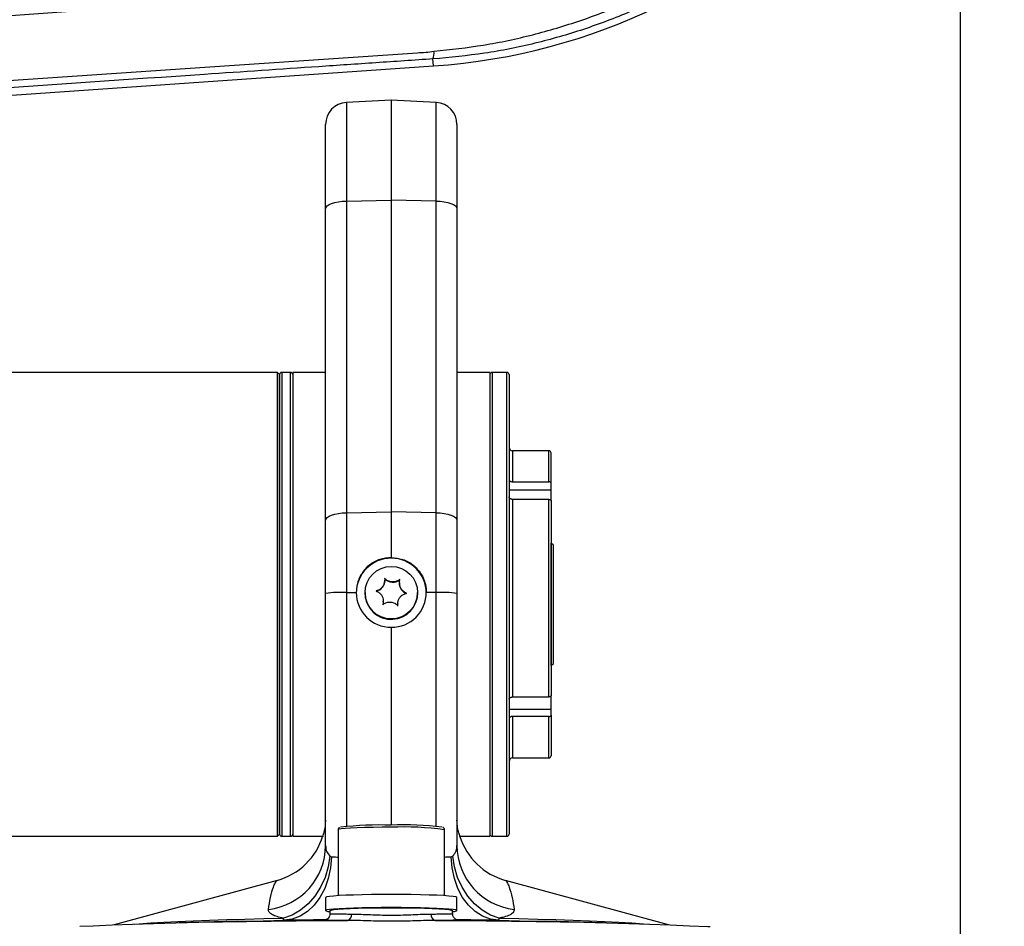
# Model space of a CAD drawing. Extents: x 0 to 8410, y 0 to 5940.
# Tile 50 of 158: x 1413 to 1638, y 4039 to 4247. Entities that reach past the tile are written whole.
import ezdxf

# ---------------------------------------------------------------- set-up
doc = ezdxf.new("R2010")
doc.units = 0
doc.header["$LTSCALE"] = 10
doc.linetypes.add('CENTERX2', pattern=[20.32, 12.7, -2.54, 2.54, -2.54])
doc.layers.get('0').update_dxf_attribs({"linetype": 'CONTINUOUS'})
doc.styles.add('SLDTEXTSTYLE0', font='TXT', dxfattribs={"width": 0.605})
doc.dimstyles.new('SLDDIMSTYLE1', dxfattribs={"dimtxt": 50, "dimasz": 50, "dimexe": 0, "dimexo": 0.0625, "dimgap": 12.5, "dimtad": 1, "dimdec": 1, "dimrnd": 1e-09, "dimzin": 12, "dimtxsty": 'SLDTEXTSTYLE0', "dimsah": 1, "dimcen": 0.09, "dimazin": 3, "dimtfac": 1, "dimtofl": 0, "dimtmove": 0, "dimatfit": 3, "dimtolj": 1, "dimtzin": 12})

# ---------------------------------------------------------------- blocks, each defined once
blk = doc.blocks.new('_D_21')
at = {"color": 7, "linetype": 'CONTINUOUS'}
for p, q in [((617.65, 4028.63), (617.65, 4923.91)), ((1627.65, 4028.63), (1627.65, 4923.91)), ((1627.65, 4908.91), (617.65, 4908.91))]:
    blk.add_line(p, q, dxfattribs=at)
for points in [[(617.65, 4908.91), (667.65, 4901.41), (667.65, 4916.41)], [(1627.65, 4908.91), (1577.65, 4916.41), (1577.65, 4901.41)]]:
    blk.add_solid(points, dxfattribs=at)
at = {"color": 7, "linetype": 'CONTINUOUS', "insert": (1046.26, 4973.37), "char_height": 50, "attachment_point": 1, "style": 'SLDTEXTSTYLE0'}
blk.add_mtext('1010', dxfattribs=at)

msp = doc.modelspace()

# ---------------------------------------------------------------- linework, layer by layer
at = {"color": 8, "linetype": 'CONTINUOUS'}
for p, q in [((1507.277181, 4236.033489), (1507.166227, 4237.642576)), ((1487.386336, 4227.686931), (1487.386336, 4205.16925)), ((1507.909706, 4205.16925), (1507.909706, 4227.686931)), ((1487.386336, 4205.16925), (1497.648021, 4205.358555)), ((1487.386336, 4205.16925), (1487.386336, 4133.951475)), ((1507.909706, 4205.16925), (1497.648021, 4205.358555)), ((1507.909706, 4133.951475), (1507.909706, 4205.16925)), ((1472.648015, 4166.021635), (1472.648015, 4062.423517)), ((1474.648019, 4060.021688), (1474.648019, 4166.021635)), ((1520.648023, 4166.021635), (1520.648023, 4077.559282)), ((1524.048021, 4060.021688), (1524.048021, 4166.021635)), ((1525.348028, 4148.121645), (1525.348028, 4141.018917)), ((1533.648034, 4141.018917), (1533.648034, 4148.121645)), ((1524.548014, 4139.18214), (1534.148028, 4139.18214)), ((1525.348028, 4137.004186), (1525.348028, 4091.851761)), ((1533.648034, 4091.851761), (1533.648034, 4137.004186)), ((1487.386336, 4133.951475), (1497.648021, 4134.140779)), ((1487.386336, 4133.951475), (1487.386336, 4115.733911)), ((1507.909706, 4133.951475), (1497.648021, 4134.140779)), ((1507.909706, 4115.733911), (1507.909706, 4133.951475)), ((1487.386336, 4115.733911), (1489.648034, 4115.739395)), ((1487.386336, 4115.733911), (1487.386336, 4062.277366)), ((1507.909706, 4115.733911), (1505.648007, 4115.739395)), ((1507.909706, 4062.277366), (1507.909706, 4115.733911)), ((1524.548014, 4089.046289), (1534.148028, 4089.046289)), ((1525.348028, 4087.392618), (1525.348028, 4077.921678)), ((1533.648034, 4077.921678), (1533.648034, 4087.392618)), ((1520.648023, 4077.559282), (1520.648023, 4060.021688)), ((1472.648015, 4062.423517), (1472.648015, 4060.021688)), ((1522.3008, 4041.301777), (1522.132864, 4040.815164))]:
    msp.add_line(p, q, dxfattribs=at)
at = {"color": 7, "linetype": 'CONTINUOUS'}
for p, q in [((1338.195329, 4224.376489), (1507.277181, 4236.033489)), ((1497.648021, 4228.224804), (1487.386336, 4227.686931)), ((1507.909706, 4227.686931), (1497.648021, 4228.224804)), ((1497.648021, 4228.224804), (1497.648021, 4205.358555)), ((1482.648035, 4203.411867), (1482.648035, 4222.693731)), ((1512.648007, 4222.693731), (1512.648007, 4203.411867)), ((1497.648021, 4205.358555), (1497.648021, 4134.140779)), ((1482.648035, 4132.193853), (1482.648035, 4203.411867)), ((1512.648007, 4203.411867), (1512.648007, 4132.193853)), ((1471.648028, 4166.021635), (1388.390651, 4166.021635)), ((1472.148021, 4165.521671), (1471.648028, 4166.021635)), ((1471.648028, 4060.021688), (1471.648028, 4166.021635)), ((1472.148021, 4062.900831), (1472.148021, 4165.521671)), ((1472.148021, 4165.521671), (1472.148021, 4060.521652)), ((1474.648019, 4166.021635), (1472.648015, 4166.021635)), ((1482.648035, 4166.021635), (1475.148013, 4166.021635)), ((1475.148013, 4166.021635), (1475.148013, 4150.610735)), ((1520.148029, 4166.021635), (1512.648007, 4166.021635)), ((1520.148029, 4166.021635), (1520.148029, 4060.021688)), ((1524.048021, 4166.021635), (1520.648023, 4166.021635)), ((1524.548014, 4165.521671), (1524.548014, 4060.521652)), ((1475.148013, 4150.610735), (1475.148013, 4060.021688)), ((1533.648034, 4148.121645), (1525.348028, 4148.121645)), ((1534.148028, 4140.645792), (1534.148028, 4147.621681)), ((1525.348028, 4141.018917), (1533.648034, 4141.018917)), ((1534.148028, 4139.18214), (1534.148028, 4140.645792)), ((1534.148028, 4136.619617), (1534.148028, 4139.18214)), ((1533.648034, 4137.004186), (1525.348028, 4137.004186)), ((1534.148028, 4136.6313), (1534.148028, 4092.187454)), ((1497.648021, 4134.140779), (1497.648021, 4123.725702)), ((1482.648035, 4115.506222), (1482.648035, 4132.193853)), ((1512.648007, 4132.193853), (1512.648007, 4115.506222)), ((1534.158012, 4127.021839), (1534.148028, 4127.021839)), ((1534.658035, 4126.521637), (1534.158012, 4127.021839)), ((1534.158012, 4114.327957), (1534.158012, 4127.021839)), ((1534.658035, 4114.281465), (1534.658035, 4126.521637)), ((1496.165117, 4118.473102), (1496.165117, 4118.527462)), ((1499.484887, 4117.922594), (1499.484887, 4117.860605)), ((1482.648035, 4057.887127), (1482.648035, 4115.506222)), ((1491.648009, 4115.694572), (1491.648009, 4115.649034)), ((1491.648009, 4115.649034), (1491.648009, 4115.576078)), ((1503.648033, 4115.649034), (1503.648033, 4115.694572)), ((1503.648033, 4115.576078), (1503.648033, 4115.649034)), ((1512.648007, 4115.506222), (1512.648007, 4057.887127)), ((1495.811155, 4113.67469), (1495.811155, 4113.736679)), ((1499.130925, 4113.116791), (1499.130925, 4113.062193)), ((1499.170532, 4112.619449), (1499.130925, 4113.062193)), ((1534.158012, 4099.021723), (1534.158012, 4114.327957)), ((1534.658035, 4099.521686), (1534.658035, 4114.281465)), ((1497.648021, 4107.766916), (1497.648021, 4062.556555)), ((1534.158012, 4099.021723), (1534.658035, 4099.521686)), ((1534.148028, 4099.021723), (1534.158012, 4099.021723)), ((1525.348028, 4091.851761), (1533.648034, 4091.851761)), ((1534.148028, 4089.046289), (1534.148028, 4092.187454)), ((1534.148028, 4087.72855), (1534.148028, 4089.046289)), ((1533.648034, 4087.392618), (1525.348028, 4087.392618)), ((1534.148028, 4087.72855), (1534.148028, 4078.421642)), ((1525.348028, 4077.921678), (1533.648034, 4077.921678)), ((1472.148021, 4060.521652), (1472.148021, 4062.900831)), ((1485.483011, 4061.524917), (1485.483011, 4046.441366)), ((1509.813031, 4046.441366), (1509.813031, 4061.524917)), ((1388.390651, 4060.021688), (1471.648028, 4060.021688)), ((1471.648028, 4060.021688), (1472.148021, 4060.521652)), ((1472.648015, 4060.021688), (1474.648019, 4060.021688)), ((1475.148013, 4060.021688), (1482.150694, 4060.021688)), ((1513.310304, 4060.021688), (1520.148029, 4060.021688)), ((1520.648023, 4060.021688), (1524.048021, 4060.021688)), ((1471.54816, 4049.948026), (1434.343179, 4039.78162)), ((1471.557727, 4049.8827), (1471.566101, 4049.8827)), ((1523.726662, 4049.881508), (1523.730477, 4049.881746)), ((1560.952862, 4039.78162), (1523.748627, 4049.947788)), ((1482.648035, 4046.041061), (1482.648035, 4043.04414)), ((1512.648007, 4043.04414), (1512.648007, 4046.041061)), ((1483.648022, 4043.04414), (1483.648022, 4042.339851)), ((1511.648019, 4042.34009), (1511.648019, 4043.04414)), ((1462.525716, 4040.592005), (1449.17201, 4040.248682)), ((1546.124031, 4040.248682), (1532.770326, 4040.592005))]:
    msp.add_line(p, q, dxfattribs=at)
at = {"color": 8, "linetype": 'CONTINUOUS', "flags": 128}
for points in [[(1329.5814, 4227.176716), (1385.457506, 4231.004288), (1455.036094, 4235.758592), (1503.599574, 4239.070703), (1503.599634, 4239.070703), (1503.599634, 4239.070703)], [(1482.648035, 4203.411867), (1482.73783, 4203.743746), (1483.003964, 4204.063942), (1483.436932, 4204.360535), (1484.021147, 4204.623272), (1484.735628, 4204.842378), (1485.554715, 4205.009987), (1486.448994, 4205.120375), (1487.386336, 4205.16925)], [(1507.909706, 4205.16925), (1508.847048, 4205.120375), (1509.741326, 4205.009987), (1510.560414, 4204.842378), (1511.274894, 4204.623272), (1511.859109, 4204.360535), (1512.292077, 4204.063942), (1512.558212, 4203.743746), (1512.648007, 4203.411867)], [(1482.648035, 4132.193853), (1482.73783, 4132.52597), (1483.003964, 4132.845928), (1483.436932, 4133.142759), (1484.021147, 4133.405258), (1484.735628, 4133.624365), (1485.554715, 4133.792211), (1486.448994, 4133.902361), (1487.386336, 4133.951475)], [(1507.909706, 4133.951475), (1508.847048, 4133.902361), (1509.741326, 4133.792211), (1510.560414, 4133.624365), (1511.274894, 4133.405258), (1511.859109, 4133.142759), (1512.292077, 4132.845928), (1512.558212, 4132.52597), (1512.648007, 4132.193853)], [(1497.648021, 4062.079956), (1495.535602, 4062.071373), (1493.487348, 4062.046339), (1491.565516, 4062.005569), (1489.828517, 4061.950018), (1488.329103, 4061.881592), (1487.112811, 4061.802437), (1486.216655, 4061.714699), (1485.667845, 4061.621239), (1485.483011, 4061.524917)], [(1483.617505, 4055.506517), (1483.2307, 4053.022434), (1482.514968, 4050.619652), (1481.490394, 4048.365404), (1480.185767, 4046.323349), (1478.637775, 4044.550707), (1476.889899, 4043.097307), (1474.991282, 4042.004158), (1472.995242, 4041.301777)], [(1483.959635, 4055.35083), (1483.75999, 4052.830269), (1483.249357, 4050.395061), (1482.442369, 4048.114826), (1481.362154, 4046.05489), (1480.039587, 4044.27438), (1478.512546, 4042.824079), (1476.824721, 4041.745235), (1475.024422, 4041.069319), (1473.163178, 4040.815164)], [(1522.132864, 4040.815164), (1520.271619, 4041.069319), (1518.471321, 4041.745235), (1516.783496, 4042.824079), (1515.256455, 4044.27438), (1513.933887, 4046.05489), (1512.853672, 4048.114826), (1512.046685, 4050.395061), (1511.536052, 4052.830269), (1511.336406, 4055.35083)], [(1522.3008, 4041.301777), (1520.30476, 4042.004158), (1518.406143, 4043.097307), (1516.658267, 4044.550707), (1515.110274, 4046.323349), (1513.805648, 4048.365404), (1512.781074, 4050.619652), (1512.065341, 4053.022434), (1511.678537, 4055.506517)], [(1438.983312, 4039.948036), (1440.080067, 4040.033867), (1442.748537, 4040.219833), (1445.705047, 4040.396501), (1448.934128, 4040.562918), (1452.418824, 4040.718128), (1456.140866, 4040.861418), (1460.080703, 4040.992309), (1464.217683, 4041.109611), (1468.530079, 4041.213085), (1472.995242, 4041.301777)], [(1522.3008, 4041.301777), (1526.765963, 4041.213085), (1531.078359, 4041.109611), (1535.215338, 4040.992309), (1539.155176, 4040.861418), (1542.877217, 4040.718128), (1546.361914, 4040.562918), (1549.590995, 4040.396501), (1552.547505, 4040.219833), (1555.215975, 4040.033867), (1556.31273, 4039.948036)]]:
    msp.add_lwpolyline(points, dxfattribs=at)
at = {"color": 7, "linetype": 'CONTINUOUS', "flags": 128}
for points in [[(1495.811155, 4113.67469), (1495.789578, 4113.347103), (1495.680025, 4112.876226)], [(1497.648021, 4046.725323), (1495.358279, 4046.717216), (1493.12221, 4046.693374), (1490.992209, 4046.654274), (1489.018252, 4046.60063), (1487.246534, 4046.534111), (1485.718628, 4046.45591), (1484.470328, 4046.367933), (1483.530929, 4046.272327), (1482.922395, 4046.171476), (1482.659032, 4046.067287), (1482.648035, 4046.041061)], [(1512.648007, 4046.041061), (1512.63701, 4046.067287), (1512.373646, 4046.171476), (1511.765113, 4046.272327), (1510.825714, 4046.367933), (1509.577414, 4046.45591), (1508.049508, 4046.534111), (1506.27779, 4046.60063), (1504.303833, 4046.654274), (1502.173831, 4046.693374), (1499.937763, 4046.717216), (1497.648021, 4046.725323)], [(1497.648021, 4043.728401), (1495.358279, 4043.720295), (1493.12221, 4043.696453), (1490.992209, 4043.657352), (1489.018252, 4043.603947), (1487.246534, 4043.537189), (1485.718628, 4043.458988), (1484.470328, 4043.371012), (1483.530929, 4043.275406), (1482.922395, 4043.174555), (1482.659032, 4043.070366), (1482.746979, 4042.9657), (1483.184209, 4042.862942), (1483.648022, 4042.798569)], [(1483.648022, 4043.04414), (1483.652314, 4043.060114), (1483.893385, 4043.163349), (1484.497925, 4043.263246), (1485.44999, 4043.35766), (1486.724397, 4043.443729), (1488.287499, 4043.51907), (1490.09793, 4043.582012), (1492.107918, 4043.630649), (1494.264295, 4043.66379), (1496.510079, 4043.680717), (1498.785963, 4043.680717), (1501.031747, 4043.66379), (1503.188124, 4043.630649), (1505.198111, 4043.582012), (1507.008543, 4043.51907), (1508.571645, 4043.443729), (1509.846052, 4043.35766), (1510.798117, 4043.263246), (1511.402657, 4043.163349), (1511.643728, 4043.060114), (1511.648019, 4043.04414)], [(1511.648019, 4042.798569), (1512.111833, 4042.862942), (1512.549063, 4042.9657), (1512.63701, 4043.070366), (1512.373646, 4043.174555), (1511.765113, 4043.275406), (1510.825714, 4043.371012), (1509.577414, 4043.458988), (1508.049508, 4043.537189), (1506.27779, 4043.603947), (1504.303833, 4043.657352), (1502.173831, 4043.696453), (1499.937763, 4043.720295), (1497.648021, 4043.728401)], [(1426.516613, 4039.449026), (1429.525306, 4039.58564), (1433.933308, 4039.765884), (1438.5704, 4039.933969), (1443.419894, 4040.088941), (1448.464354, 4040.230324), (1453.685661, 4040.357878), (1459.06504, 4040.470888), (1464.583119, 4040.568878), (1470.220079, 4040.651609), (1475.955685, 4040.718843), (1481.769254, 4040.770103), (1487.639924, 4040.805628)], [(1462.525716, 4040.592005), (1463.786384, 4040.623476), (1468.399306, 4040.72695), (1473.163178, 4040.815164)], [(1507.656118, 4040.805628), (1513.526788, 4040.770103), (1519.340356, 4040.718843), (1525.075962, 4040.651609), (1530.712923, 4040.568878), (1536.231002, 4040.470888), (1541.61038, 4040.357878), (1546.831688, 4040.230324), (1551.876148, 4040.088941), (1556.725641, 4039.933969), (1561.362734, 4039.765884), (1565.770736, 4039.58564), (1569.933792, 4039.393474), (1570.472797, 4039.366772)], [(1522.132864, 4040.815164), (1526.896735, 4040.72695), (1531.509658, 4040.623476), (1532.770326, 4040.592005)]]:
    msp.add_lwpolyline(points, dxfattribs=at)
at = {"color": 7, "linetype": 'CENTERX2'}
msp.add_circle((1122.648021, 4423.021738), 340, dxfattribs=at)
at = {"color": 7, "linetype": 'CONTINUOUS'}
msp.add_circle((1497.652183, 4115.690652), 5.996788, dxfattribs=at)
for centre, radius, start, end in [((1497.648021, 4375.702052), 140, 273.94389809, 0), ((1487.648021, 4222.693762), 5, 93, 180), ((1507.648021, 4222.693762), 5, 0, 87), ((1472.648021, 4165.521738), 0.5, 90, 180), ((1474.648021, 4165.521738), 0.5, 0, 90), ((1520.648021, 4165.521738), 0.5, 90, 180), ((1524.048021, 4165.521738), 0.5, 0, 90), ((1525.348021, 4148.921738), 0.8, 180, 270), ((1533.648021, 4147.621738), 0.5, 0, 90), ((1497.648021, 4115.56978), 7.999989, 0.04510661, 179.95489339), ((1493.667134, 4118.473926), 2.497983, 281.32056465, 359.98110093), ((1498.002043, 4120.570243), 2.501681, 221.40017628, 310.17734634), ((1501.981914, 4117.861048), 2.497027, 180.01016757, 250.26052249), ((1497.648021, 4115.653352), 6.000014, 180.04122941, 359.95877059), ((1497.644526, 4115.651573), 5.996518, 180.02425913, 273.37297156), ((1497.644418, 4115.578503), 5.99641, 180.02316753, 273.37406316), ((1497.651736, 4115.651773), 5.996297, 273.30408224, 359.97383164), ((1497.651736, 4115.578817), 5.996297, 273.30408224, 359.97383164), ((1525.348021, 4077.121738), 0.8, 90, 180), ((1533.648021, 4078.421738), 0.5, 270, 360), ((1495.023265, 3986.126474), 76.475137, 88.0331257, 96.75549659), ((1500.478667, 3990.414657), 72.19741, 83.01604764, 92.24697368), ((1467.64808, 4064.431434), 14.999929, 285.07964811, 343.47416397), ((1472.648021, 4060.521738), 0.5, 180, 270), ((1474.648021, 4060.521738), 0.5, 270, 360), ((1527.648732, 4064.432799), 15.000905, 197.18672768, 254.88458958), ((1520.648021, 4060.521738), 0.5, 180, 270), ((1524.048021, 4060.521738), 0.5, 270, 0)]:
    msp.add_arc(centre, radius, start, end, dxfattribs=at)
at = {"color": 8, "linetype": 'CONTINUOUS'}
for centre, radius, start, end in [((1503.548265, 4239.009787), 3.867676, 339.29865097, 5.64787456), ((1486.244449, 4090.080302), 25.67901, 87.45134619, 98.05089349), ((1509.051593, 4090.080302), 25.67901, 81.94910651, 92.54865381), ((1500.556182, 3992.22901), 69.911458, 82.39122585, 92.38406472), ((1467.822911, 4058.008465), 14.82562, 276.81400621, 359.53106427), ((1527.462237, 4057.998716), 14.814651, 180.43157583, 263.22335368), ((1487.303472, 4042.072076), 1.310378, 284.87787281, 7.94965443), ((1507.99257, 4042.072076), 1.310378, 172.05034557, 255.12212719)]:
    msp.add_arc(centre, radius, start, end, dxfattribs=at)
at = {"color": 7, "linetype": 'CONTINUOUS'}
for major_axis, start_param, end_param in [((6.693985, 4.392146), 2.562113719, 4.1329100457), ((6.693985, -4.392146), 5.291867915, 6.8626642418)]:
    msp.add_ellipse((1497.648021, 4115.758486), major_axis=major_axis, ratio=0.9973948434, start_param=start_param, end_param=end_param, dxfattribs=at)
at = {"color": 8, "linetype": 'CONTINUOUS'}
for points, knots in [([(1635.986229, 4368.776371), (1635.935921, 4367.874326), (1635.663375, 4362.987507), (1634.668469, 4354.323041), (1632.391142, 4342.891246), (1629.184934, 4331.752722), (1625.005137, 4320.792768), (1619.915219, 4310.25109), (1613.998298, 4300.246528), (1607.287209, 4290.789084), (1599.714396, 4281.823849), (1591.423015, 4273.557057), (1582.530838, 4266.073186), (1573.073252, 4259.369876), (1562.966335, 4253.416127), (1552.414068, 4248.360693), (1541.555945, 4244.237511), (1530.423416, 4241.056429), (1518.932642, 4238.725625), (1511.097931, 4238.004473), (1507.166227, 4237.642576)], [0, 0, 0, 0, 0.0134779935, 0.0730169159, 0.12989769, 0.1871742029, 0.2456967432, 0.3046501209, 0.3615672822, 0.4188804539, 0.4774416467, 0.5364333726, 0.593354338, 0.6506714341, 0.7092346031, 0.7682282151, 0.8251446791, 0.8824560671, 0.9410127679, 1, 1, 1, 1]), ([(1611.912062, 4354.088833), (1610.496312, 4349.832695), (1607.673839, 4341.347559), (1602.065926, 4329.165765), (1595.47215, 4317.501827), (1588.294633, 4307.198519), (1580.830305, 4298.209316), (1573.324576, 4290.465641), (1565.238832, 4283.341275), (1556.581669, 4276.851463), (1546.63311, 4270.612404), (1535.374826, 4264.870341), (1522.810207, 4259.864126), (1509.787761, 4256.08544), (1497.379874, 4253.663408), (1485.777506, 4252.622723), (1475.175023, 4251.952612), (1464.599213, 4251.209817), (1454.021978, 4250.486798), (1424.470052, 4248.452501), (1375.943389, 4245.121337), (1308.440454, 4240.486007), (1263.430535, 4237.398983), (1240.92788, 4235.855629)], [0, 0, 0, 0, 0.0321761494, 0.0641471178, 0.0960698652, 0.1282445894, 0.1541292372, 0.1798606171, 0.2055705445, 0.2314030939, 0.2574374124, 0.2897788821, 0.3219979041, 0.3543855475, 0.3869952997, 0.4125658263, 0.4379418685, 0.463325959, 0.4887098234, 0.5140935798, 0.6760861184, 0.8380596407, 1, 1, 1, 1]), ([(1507.397165, 4239.390423), (1511.184274, 4239.801056), (1518.771384, 4240.623722), (1529.983108, 4243.041887), (1540.973254, 4246.293974), (1551.639779, 4250.446982), (1561.913192, 4255.475933), (1571.744727, 4261.333574), (1581.068718, 4267.970944), (1589.807818, 4275.342198), (1597.893339, 4283.424516), (1605.296908, 4292.151692), (1611.966145, 4301.452337), (1617.560915, 4310.779982), (1622.147198, 4320.007129), (1625.914898, 4329.003088), (1627.883838, 4335.195801), (1628.867706, 4338.290264)], [0, 0, 0, 0, 0.0686923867, 0.1376186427, 0.2065444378, 0.2752359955, 0.3437826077, 0.4125636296, 0.4813442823, 0.5498902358, 0.6184155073, 0.6871746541, 0.755934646, 0.8244595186, 0.882949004, 0.9415102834, 1, 1, 1, 1]), ([(1242.405919, 4243.609001), (1249.839936, 4244.121791), (1264.915211, 4245.161667), (1287.296329, 4246.707985), (1309.891659, 4248.262804), (1332.214445, 4249.806419), (1351.411897, 4251.128496), (1367.259569, 4252.221038), (1380.068507, 4253.105864), (1392.742943, 4253.980817), (1405.281193, 4254.844453), (1417.766401, 4255.704785), (1429.3157, 4256.501926), (1436.703462, 4257.011634), (1439.814528, 4257.226278)], [0, 0, 0, 0, 0.1129463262, 0.2290412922, 0.3400745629, 0.4562906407, 0.5682731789, 0.6318219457, 0.6971408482, 0.7629479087, 0.8244563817, 0.887707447, 0.9527124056, 1, 1, 1, 1]), ([(1503.599634, 4239.070703), (1503.599654, 4239.070703), (1504.870732, 4239.070703), (1506.133958, 4239.230564), (1507.397165, 4239.390423)], [0, 0, 0, 0, 0.000015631, 1, 1, 1, 1]), ([(1507.166227, 4237.642576), (1502.820792, 4237.34914), (1494.128749, 4236.762189), (1476.724381, 4235.573507), (1428.910805, 4232.328879), (1380.521214, 4229.034093), (1340.826617, 4226.32662), (1335.913917, 4225.991537)], [0, 0, 0, 0, 0.0761812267, 0.1523830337, 0.3047778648, 0.9139576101, 1, 1, 1, 1]), ([(1482.648035, 4057.887127), (1482.689121, 4057.391475), (1482.762401, 4056.507421), (1483.356494, 4055.812031), (1483.617505, 4055.506517)], [0, 0, 0, 0, 0.5606573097, 1, 1, 1, 1]), ([(1511.678537, 4055.506517), (1511.778477, 4055.608947), (1512.212922, 4056.054218), (1512.582231, 4056.852757), (1512.629591, 4057.597521), (1512.648007, 4057.887127)], [0, 0, 0, 0, 0.1543990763, 0.6711824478, 1, 1, 1, 1]), ([(1483.617505, 4055.506517), (1483.697495, 4055.447848), (1483.802647, 4055.370723), (1483.929323, 4055.354671), (1483.959635, 4055.35083)], [0, 0, 0, 0, 0.7607091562, 1, 1, 1, 1]), ([(1483.959635, 4055.35083), (1484.361095, 4055.316252), (1484.812651, 4055.277358), (1485.416068, 4055.274389), (1485.483011, 4055.274059)], [0, 0, 0, 0, 0.8890599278, 1, 1, 1, 1]), ([(1509.813031, 4055.275728), (1510.221284, 4055.286785), (1510.784057, 4055.302026), (1511.217419, 4055.340317), (1511.336406, 4055.35083)], [0, 0, 0, 0, 0.7254322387, 1, 1, 1, 1]), ([(1511.336406, 4055.35083), (1511.416764, 4055.366782), (1511.54194, 4055.391632), (1511.642524, 4055.476228), (1511.678537, 4055.506517)], [0, 0, 0, 0, 0.6419578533, 1, 1, 1, 1]), ([(1469.581922, 4043.287565), (1469.725891, 4044.225293), (1470.013932, 4046.101411), (1470.599802, 4048.160495), (1471.133013, 4049.363533), (1471.482324, 4049.925047), (1471.541376, 4049.891883), (1471.557727, 4049.8827)], [0, 0, 0, 0, 0.3122266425, 0.6246740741, 0.7819954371, 0.9396357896, 1, 1, 1, 1]), ([(1523.730477, 4049.881746), (1523.747666, 4049.894166), (1523.805407, 4049.935889), (1524.161027, 4049.368314), (1524.702735, 4048.146259), (1525.286515, 4046.078208), (1525.573743, 4044.203696), (1525.71412, 4043.287565)], [0, 0, 0, 0, 0.0665873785, 0.2236854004, 0.3812391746, 0.6975930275, 1, 1, 1, 1]), ([(1472.995242, 4041.301777), (1472.495198, 4041.416597), (1471.483898, 4041.648813), (1470.393058, 4042.097885), (1469.648398, 4042.635325), (1469.604286, 4043.068133), (1469.581922, 4043.287565)], [0, 0, 0, 0, 0.2259143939, 0.4568946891, 0.7246483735, 1, 1, 1, 1]), ([(1525.71412, 4043.287565), (1525.680714, 4043.038502), (1525.619865, 4042.58482), (1524.746688, 4042.013411), (1523.63481, 4041.599277), (1522.670069, 4041.384128), (1522.3008, 4041.301777)], [0, 0, 0, 0, 0.3135457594, 0.571142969, 0.8358485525, 1, 1, 1, 1]), ([(1473.163178, 4040.815164), (1473.112555, 4040.828529), (1472.986546, 4040.861796), (1472.991987, 4041.137083), (1472.995242, 4041.301777)], [0, 0, 0, 0, 0.4017396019, 1, 1, 1, 1]), ([(1483.670344, 4042.34009), (1483.663163, 4042.338807), (1483.600516, 4042.327622), (1483.86304, 4042.311323), (1484.481833, 4042.290504), (1485.509804, 4042.274504), (1486.86478, 4042.262164), (1488.016937, 4042.256286), (1488.601258, 4042.253305)], [0, 0, 0, 0, 0.0255361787, 0.2227813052, 0.4143225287, 0.6114024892, 0.8029216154, 1, 1, 1, 1]), ([(1488.601258, 4042.253305), (1488.828534, 4042.250901), (1489.650507, 4042.242208), (1491.23126, 4042.179443), (1493.385393, 4042.085447), (1495.685812, 4042.01344), (1498.029239, 4041.993544), (1500.390915, 4042.032751), (1502.652479, 4042.115197), (1504.809158, 4042.216494), (1506.060306, 4042.240919), (1506.694784, 4042.253305)], [0, 0, 0, 0, 0.0447212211, 0.1617400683, 0.2820662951, 0.3993935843, 0.5201497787, 0.6383560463, 0.7600732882, 0.8783291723, 1, 1, 1, 1]), ([(1506.694784, 4042.253305), (1507.159242, 4042.255544), (1508.196807, 4042.260546), (1509.523493, 4042.271799), (1510.625962, 4042.286612), (1511.336148, 4042.30677), (1511.663256, 4042.324212), (1511.616048, 4042.337091), (1511.60418, 4042.340328)], [0, 0, 0, 0, 0.1553846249, 0.3471178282, 0.5444252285, 0.7362819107, 0.9337037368, 1, 1, 1, 1]), ([(1483.128061, 4040.816118), (1482.879605, 4040.818757), (1482.371587, 4040.824153), (1482.109852, 4040.833611), (1482.193923, 4040.84088), (1482.213607, 4040.842583)], [0, 0, 0, 0, 0.42299897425, 0.86490504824, 1, 1, 1, 1]), ([(1513.074388, 4040.842344), (1513.095318, 4040.839806), (1513.160656, 4040.831883), (1512.799417, 4040.82211), (1512.017465, 4040.813777), (1510.833052, 4040.80845), (1509.751619, 4040.807043), (1509.2132, 4040.806343)], [0, 0, 0, 0, 0.1049565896, 0.3276584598, 0.5568144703, 0.7793482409, 1, 1, 1, 1])]:
    msp.add_open_spline(points, degree=3, knots=knots, dxfattribs=at)
at = {"color": 7, "linetype": 'CONTINUOUS'}
for points, knots in [([(1524.548014, 4141.61544), (1524.54968, 4141.586987), (1524.555263, 4141.491639), (1524.625885, 4141.334003), (1524.791231, 4141.171041), (1525.020382, 4141.058901), (1525.218161, 4141.021125), (1525.327851, 4141.01926), (1525.348028, 4141.018917)], [0, 0, 0, 0, 0.0916063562, 0.3069836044, 0.5224614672, 0.737449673, 0.9517050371, 1, 1, 1, 1]), ([(1534.148028, 4140.645792), (1534.14768, 4140.655972), (1534.145899, 4140.708116), (1534.113061, 4140.80108), (1534.017932, 4140.907444), (1533.897406, 4140.974485), (1533.770677, 4141.011797), (1533.69173, 4141.01638), (1533.648034, 4141.018917)], [0, 0, 0, 0, 0.0523516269, 0.268149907, 0.4837052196, 0.6987822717, 0.8332849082, 1, 1, 1, 1]), ([(1525.348028, 4137.004186), (1525.292527, 4137.006743), (1525.147678, 4137.013416), (1524.925804, 4137.081553), (1524.719159, 4137.21363), (1524.600678, 4137.368553), (1524.553681, 4137.502204), (1524.549648, 4137.572485), (1524.548014, 4137.600948)], [0, 0, 0, 0, 0.1325567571, 0.3459552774, 0.5596300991, 0.7739606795, 0.9084541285, 1, 1, 1, 1]), ([(1533.648034, 4137.004186), (1533.656948, 4137.004095), (1533.70057, 4137.003647), (1533.79956, 4136.991563), (1533.935551, 4136.945245), (1534.057536, 4136.85666), (1534.134453, 4136.747277), (1534.143686, 4136.668398), (1534.148028, 4136.6313)], [0, 0, 0, 0, 0.0341218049, 0.1669751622, 0.3809998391, 0.5951100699, 0.8095737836, 1, 1, 1, 1]), ([(1497.648021, 4123.725702), (1496.755611, 4123.637244), (1494.970752, 4123.460324), (1492.583716, 4122.102401), (1490.771065, 4120.09872), (1489.790982, 4117.849257), (1489.689156, 4116.346342), (1489.648034, 4115.739395)], [0, 0, 0, 0, 0.213092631, 0.4261944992, 0.639809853, 0.8545383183, 1, 1, 1, 1]), ([(1497.648021, 4123.725702), (1498.540431, 4123.637244), (1500.32529, 4123.460324), (1502.712326, 4122.102401), (1504.524976, 4120.09872), (1505.50506, 4117.849257), (1505.606885, 4116.346342), (1505.648007, 4115.739395)], [0, 0, 0, 0, 0.213092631, 0.4261944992, 0.639809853, 0.8545383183, 1, 1, 1, 1]), ([(1496.12551, 4118.961145), (1496.150181, 4118.680811), (1496.192924, 4118.195138), (1495.948029, 4117.449998), (1495.557729, 4116.863962), (1495.032508, 4116.413721), (1494.547488, 4116.172336), (1494.253111, 4116.094974), (1494.157483, 4116.069843)], [0, 0, 0, 0, 0.2355739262, 0.4081261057, 0.5811446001, 0.7450836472, 0.9171915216, 1, 1, 1, 1]), ([(1499.616017, 4118.70413), (1499.379507, 4118.54596), (1498.969728, 4118.271913), (1498.194538, 4118.115326), (1497.491165, 4118.160073), (1496.843859, 4118.385947), (1496.400695, 4118.680247), (1496.192977, 4118.892277), (1496.12551, 4118.961145)], [0, 0, 0, 0, 0.2355692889, 0.4081479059, 0.5811457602, 0.7450672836, 0.9171971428, 1, 1, 1, 1]), ([(1501.138558, 4115.556051), (1500.877405, 4115.684998), (1500.424943, 4115.908406), (1499.894478, 4116.504201), (1499.581518, 4117.135339), (1499.459483, 4117.804974), (1499.501196, 4118.33069), (1499.587864, 4118.612567), (1499.616017, 4118.70413)], [0, 0, 0, 0, 0.2355583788, 0.4081175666, 0.5811442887, 0.745044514, 0.9171821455, 1, 1, 1, 1]), ([(1494.157483, 4116.069843), (1494.418657, 4115.954381), (1494.871193, 4115.754319), (1495.401396, 4115.173795), (1495.714644, 4114.543342), (1495.83653, 4113.860612), (1495.79481, 4113.315447), (1495.708178, 4113.018143), (1495.680025, 4112.921526)], [0, 0, 0, 0, 0.2355574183, 0.4081500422, 0.581100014, 0.7450535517, 0.9171482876, 1, 1, 1, 1]), ([(1499.170532, 4112.664749), (1499.145867, 4112.958547), (1499.103135, 4113.467559), (1499.347966, 4114.228159), (1499.73837, 4114.814592), (1500.263504, 4115.251855), (1500.748613, 4115.473442), (1501.042935, 4115.535794), (1501.138558, 4115.556051)], [0, 0, 0, 0, 0.2355706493, 0.4081321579, 0.5811251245, 0.7450681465, 0.9171744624, 1, 1, 1, 1]), ([(1495.680025, 4112.921526), (1495.916547, 4113.093123), (1496.326363, 4113.390445), (1497.101462, 4113.562879), (1497.804946, 4113.518829), (1498.452088, 4113.279444), (1498.895352, 4112.965945), (1499.103066, 4112.738593), (1499.170532, 4112.664749)], [0, 0, 0, 0, 0.2355633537, 0.4081535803, 0.5811511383, 0.7450939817, 0.9172058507, 1, 1, 1, 1]), ([(1524.548014, 4091.314604), (1524.549682, 4091.340185), (1524.555272, 4091.425951), (1524.62588, 4091.567864), (1524.791251, 4091.714513), (1525.020373, 4091.815619), (1525.218164, 4091.849382), (1525.327851, 4091.851391), (1525.348028, 4091.851761)], [0, 0, 0, 0, 0.0915482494, 0.306927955, 0.522404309, 0.7374225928, 0.9516990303, 1, 1, 1, 1]), ([(1534.148028, 4092.187454), (1534.14768, 4092.178309), (1534.145895, 4092.131422), (1534.113067, 4092.047718), (1534.017956, 4091.951993), (1533.89733, 4091.891913), (1533.770726, 4091.857924), (1533.691739, 4091.853956), (1533.648034, 4091.851761)], [0, 0, 0, 0, 0.0523001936, 0.2681283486, 0.4836598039, 0.6986861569, 0.8332783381, 1, 1, 1, 1]), ([(1525.348028, 4087.392618), (1525.292528, 4087.39037), (1525.147679, 4087.384505), (1524.925767, 4087.323208), (1524.719156, 4087.204133), (1524.600696, 4087.064559), (1524.553686, 4086.944263), (1524.549649, 4086.881053), (1524.548014, 4086.855461)], [0, 0, 0, 0, 0.1325476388, 0.3459330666, 0.559653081, 0.7740416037, 0.908517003, 1, 1, 1, 1]), ([(1533.648034, 4087.392618), (1533.656948, 4087.392718), (1533.700569, 4087.393205), (1533.79956, 4087.404043), (1533.935557, 4087.44567), (1534.057521, 4087.525587), (1534.134483, 4087.623907), (1534.143693, 4087.695064), (1534.148028, 4087.72855)], [0, 0, 0, 0, 0.0341180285, 0.1669515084, 0.3809434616, 0.5950308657, 0.8094239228, 1, 1, 1, 1]), ([(1482.648035, 4063.711216), (1482.559223, 4062.808348), (1482.398763, 4061.177094), (1482.141026, 4060.479546), (1482.025942, 4060.168077)], [0, 0, 0, 0, 0.55348077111, 1, 1, 1, 1]), ([(1513.315757, 4060.000707), (1513.312703, 4060.012664), (1513.273553, 4060.165894), (1513.061183, 4060.805453), (1512.753755, 4061.959735), (1512.684431, 4063.107932), (1512.648007, 4063.711216)], [0, 0, 0, 0, 0.0263930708, 0.33825205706, 0.65230559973, 1, 1, 1, 1]), ([(1485.780408, 4061.998894), (1485.767014, 4061.99392), (1485.714546, 4061.974438), (1485.579791, 4061.862456), (1485.458276, 4061.6167), (1485.493358, 4061.499848), (1485.500147, 4061.477234)], [0, 0, 0, 0, 0.1430391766, 0.5603345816, 0.9149132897, 1, 1, 1, 1]), ([(1509.803882, 4061.519672), (1509.807004, 4061.5322), (1509.832573, 4061.634798), (1509.730841, 4061.828384), (1509.589753, 4061.96908), (1509.515711, 4062.00627), (1509.47391, 4062.027265)], [0, 0, 0, 0, 0.0435395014, 0.3565694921, 0.6367486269, 1, 1, 1, 1]), ([(1482.578208, 4040.921261), (1482.216846, 4040.918115), (1480.754061, 4040.905383), (1478.390236, 4040.880468), (1475.539824, 4040.847361), (1473.963005, 4040.826), (1473.163178, 4040.815164)], [0, 0, 0, 0, 0.0993796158, 0.4022867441, 0.6968151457, 1, 1, 1, 1]), ([(1482.213607, 4040.842583), (1482.218237, 4040.846262), (1482.225777, 4040.852254), (1482.486152, 4040.860586), (1482.586642, 4040.863802)], [0, 0, 0, 0, 0.6140565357, 1, 1, 1, 1]), ([(1483.64531, 4042.336037), (1483.646679, 4042.328093), (1483.679315, 4042.138611), (1483.56608, 4041.795914), (1483.347699, 4041.40526), (1483.077798, 4041.146756), (1482.825813, 4040.99267), (1482.639877, 4040.919845), (1482.572743, 4040.902535), (1482.558449, 4040.898849)], [0, 0, 0, 0, 0.0121603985, 0.2900578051, 0.5088273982, 0.6919687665, 0.8461397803, 0.9672412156, 1, 1, 1, 1]), ([(1512.729456, 4040.900757), (1512.723068, 4040.902438), (1512.663391, 4040.918143), (1512.447953, 4040.999565), (1512.13535, 4041.203267), (1511.83231, 4041.569723), (1511.65461, 4041.976844), (1511.667744, 4042.246773), (1511.672308, 4042.340566)], [0, 0, 0, 0, 0.01535930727, 0.14347567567, 0.35101046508, 0.59233786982, 0.85834872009, 1, 1, 1, 1]), ([(1512.7139, 4040.863563), (1512.844862, 4040.859222), (1513.090871, 4040.851066), (1513.07964, 4040.845123), (1513.074388, 4040.842344)], [0, 0, 0, 0, 0.5323496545, 1, 1, 1, 1]), ([(1522.132864, 4040.815164), (1521.660149, 4040.821649), (1520.426576, 4040.838571), (1518.079348, 4040.867307), (1515.384472, 4040.896902), (1513.509766, 4040.914054), (1512.722065, 4040.921261)], [0, 0, 0, 0, 0.18291533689, 0.47732597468, 0.78038639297, 1, 1, 1, 1]), ([(1487.639924, 4040.805628), (1487.008913, 4040.80578), (1485.72858, 4040.806089), (1484.272955, 4040.809602), (1483.392635, 4040.812219), (1483.144468, 4040.815876), (1483.128061, 4040.816118)], [0, 0, 0, 0, 0.3225746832, 0.6545100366, 0.9771591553, 1, 1, 1, 1]), ([(1507.656118, 4040.805628), (1506.967542, 4040.796904), (1505.571836, 4040.779221), (1503.209358, 4040.690736), (1500.694907, 4040.616606), (1498.115124, 4040.581147), (1495.509669, 4040.59848), (1492.994239, 4040.661364), (1490.588969, 4040.744989), (1488.830492, 4040.799323), (1487.892702, 4040.804289), (1487.639924, 4040.805628)], [0, 0, 0, 0, 0.1177333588, 0.2386393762, 0.3576102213, 0.4797107, 0.5978935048, 0.7191475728, 0.835966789, 0.955785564, 1, 1, 1, 1]), ([(1509.2132, 4040.806343), (1509.19386, 4040.806343), (1508.756415, 4040.806349), (1508.19383, 4040.80598), (1507.656118, 4040.805628)], [0, 0, 0, 0, 0.0442104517, 1, 1, 1, 1])]:
    msp.add_open_spline(points, degree=3, knots=knots, dxfattribs=at)

# ---------------------------------------------------------------- dimensions: what is measured, and where the dimension line sits
dim = msp.add_linear_dim(base=(617.648021, 4908.914086), p1=(1627.648021, 4008.6305), p2=(617.648021, 4008.6305), dimstyle='SLDDIMSTYLE1', dxfattribs=at)
dim.commit()
dim.dimension.update_dxf_attribs({"geometry": '_D_21', "text_midpoint": (1122.648021, 4908.914086), "dimtype": 160})

doc.saveas('drawing.dxf')
